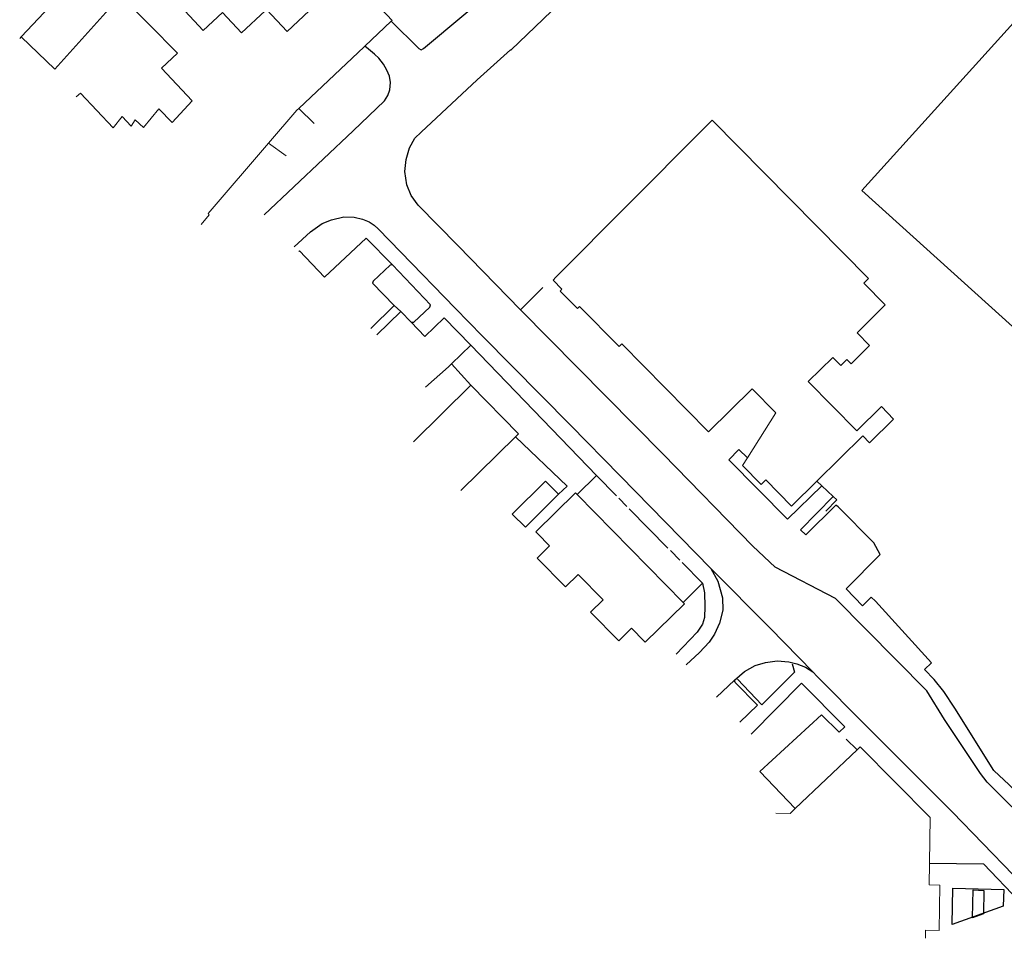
# Model space of a CAD drawing. Header units: metres. Extents: x 63969 to 66720, y 402115 to 403595.
# Tile 19 of 52: x 66160 to 66292, y 402143 to 402266. Entities that reach past the tile are written whole.
import ezdxf

# ---------------------------------------------------------------- set-up
doc = ezdxf.new("R2010")
doc.units = ezdxf.units.M
doc.layers.add('BS-BEBOUWING', color=253, linetype='CONTINUOUS', lineweight=0)
doc.layers.add('BS-RASTER', color=253, linetype='RASTER', lineweight=0)
doc.layers.add('BS-BINNENTEENLIJN-KPN', color=253, linetype='CONTINUOUS')
doc.layers.add('BS-OVERIG-KPN', color=253, linetype='CONTINUOUS')
doc.linetypes.add('RASTER', pattern='A,3,-2,[200,RASTER,S=0.75,R=0,X=0,Y=0],-2,3', length=10)

msp = doc.modelspace()

# ---------------------------------------------------------------- linework, layer by layer
at = {"layer": 'BS-BEBOUWING'}
for p, q in [((66273.24, 402242.92), (66308.99, 402282.43)), ((66232.21, 402231.28), (66251.88, 402251.02)), ((66273.24, 402242.92), (66304.67, 402214.47))]:
    msp.add_line(p, q, dxfattribs=at)
for points in [[(66167.87, 402255.48, 0), (66168.44, 402255.96, 0), (66172.82, 402251.3, 0), (66174.03, 402252.81, 0), (66175.22, 402251.54, 0), (66175.76, 402252.38, 0), (66176.9, 402251.35, 0), (66178.95, 402253.87, 0), (66180.72, 402252, 0), (66183.42, 402254.94, 0), (66179.3, 402259.32, 0), (66181.43, 402261.32, 0), (66173.85, 402269.03, 0), (66165.01, 402259.16, 0), (66160.49, 402263.49, 0), (66169.67, 402273.29, 0)], [(66204.36, 402271.95, 0), (66210.24, 402265.71, 0), (66210.12, 402265.59, 0), (66206.57, 402262.25, 0), (66206.46, 402262.15, 0), (66197.7, 402253.9, 0), (66197.47, 402253.68, 0), (66193.65, 402249.23, 0), (66185.56, 402239.81, 0), (66185.7, 402239.65, 0), (66184.61, 402238.34, 0)], [(66193.37, 402267.18, 0), (66196.15, 402264.23, 0), (66203.54, 402271.18, 0)], [(66181.83, 402267.61, 0), (66184.89, 402264.36, 0), (66187.47, 402266.78, 0), (66190.04, 402264.05, 0), (66193.19, 402267.01, 0)], [(66251.88, 402251.02, 0), (66253.18, 402252.31, 0), (66274.12, 402231.08, 0), (66273.5, 402230.47, 0), (66276.38, 402227.55, 0), (66272.6, 402223.83, 0), (66274.28, 402222.12, 0), (66271.8, 402219.67, 0), (66271.23, 402220.24, 0), (66270.4, 402219.43, 0), (66269.33, 402220.51, 0), (66266.04, 402217.27, 0), (66272.55, 402210.67, 0), (66275.85, 402213.92, 0), (66277.49, 402212.25, 0), (66274.26, 402209.07, 0), (66273.36, 402209.98, 0), (66267.21, 402203.92, 0), (66263.82, 402200.57, 0), (66260.36, 402204.08, 0), (66259.73, 402203.47, 0), (66257.24, 402206, 0), (66257.89, 402207.03, 0), (66261.68, 402213.09, 0), (66258.51, 402216.31, 0), (66252.66, 402210.54, 0), (66241.03, 402222.33, 0), (66240.67, 402221.98, 0), (66235.38, 402227.35, 0), (66235.09, 402227.06, 0), (66232.76, 402229.42, 0), (66233.01, 402229.67, 0), (66231.81, 402230.89, 0), (66232.21, 402231.28, 0)], [(66213.09, 402209.18, 0), (66220.81, 402216.78, 0), (66227.2, 402210.29, 0), (66226.79, 402209.88, 0), (66219.45, 402202.67, 0)], [(66264.31, 402160.02, 0), (66272.6, 402167.9, 0), (66273.03, 402168.31, 0), (66282.4, 402158.8, 0), (66282.3, 402152.69, 0), (66282.25, 402149.78, 0), (66283.71, 402149.75, 0), (66283.6, 402143.66, 0), (66281.78, 402143.69, 0), (66281.76, 402142.62, 0)], [(66261.71, 402159.4, 0), (66263.61, 402159.36, 0), (66264.31, 402160.02, 0)]]:
    msp.add_polyline3d(points, dxfattribs=at)
for points in [[(66228.1, 402197.73, 0), (66226.35, 402199.48, 0), (66230.81, 402203.93, 0), (66232.56, 402202.18, 0)], [(66244.04, 402182.45, 0), (66242.32, 402184.2, 0), (66240.62, 402182.52, 0), (66236.86, 402186.34, 0), (66238.55, 402188, 0), (66235.18, 402191.42, 0), (66233.48, 402189.75, 0), (66229.67, 402193.61, 0), (66231.35, 402195.26, 0), (66229.71, 402196.92, 0), (66229.51, 402197.13, 0), (66234.84, 402202.36, 0), (66235.07, 402202.14, 0), (66249.29, 402187.67, 0), (66249.46, 402187.49, 0), (66244.18, 402182.31, 0)]]:
    msp.add_polyline3d(points, close=True, dxfattribs=at)
at = {"layer": 'BS-BINNENTEENLIJN-KPN'}
msp.add_polyline3d([(66274.85, 402195.63, 0), (66270.06, 402200.48, 0)], dxfattribs=at)
at = {"layer": 'BS-OVERIG-KPN'}
for points in [[(66213.82, 402261.94, 0), (66214.14, 402261.77, 0), (66214.43, 402261.95, 0), (66225.01, 402270.8, 0), (66233.67, 402277.78, 0), (66238.84, 402281.35, 0)], [(66226.19, 402261.77, 0), (66234.83, 402270.08, 0), (66237.14, 402272, 0), (66239, 402273.51, 0), (66240.56, 402274.58, 0), (66249.13, 402280.64, 0)], [(66210.12, 402265.59, 0), (66213.82, 402261.94, 0)], [(66193.09, 402239.62, 0), (66205.01, 402250.88, 0), (66209.2, 402254.91, 0), (66209.67, 402255.65, 0), (66209.91, 402256.42, 0), (66210.02, 402257.39, 0), (66209.88, 402258.24, 0), (66209.52, 402259.02, 0), (66209.07, 402259.83, 0), (66208.46, 402260.64, 0), (66207.89, 402261.17, 0), (66207.08, 402261.87, 0), (66206.57, 402262.25, 0)], [(66219.05, 402235.52, 0), (66213.71, 402240.94, 0), (66212.79, 402242.22, 0), (66212.22, 402243.66, 0), (66211.95, 402245.46, 0), (66212.11, 402247.05, 0), (66212.54, 402248.61, 0), (66213.26, 402249.9, 0), (66214.12, 402250.7, 0), (66221.66, 402257.73, 0), (66226.13, 402261.75, 0), (66226.19, 402261.77, 0)], [(66197.11, 402235.33, 0), (66199.28, 402237.35, 0), (66200.85, 402238.49, 0), (66202.1, 402238.96, 0), (66203.74, 402239.36, 0), (66205.15, 402239.32, 0), (66206.25, 402239.07, 0), (66207.14, 402238.69, 0), (66207.81, 402238.25, 0), (66208.34, 402237.78, 0)], [(66197.71, 402234.7, 0), (66197.8, 402234.8, 0), (66201.16, 402231.27, 0), (66206.76, 402236.49, 0), (66210.27, 402232.95, 0)], [(66208.34, 402237.78, 0), (66211.38, 402234.61, 0)], [(66211.38, 402234.61, 0), (66218.68, 402227.12, 0)], [(66210.27, 402232.95, 0), (66209.98, 402232.9, 0), (66207.7, 402230.75, 0), (66207.62, 402230.47, 0), (66210.51, 402227.49, 0)], [(66212.8, 402225.26, 0), (66213.13, 402225.23, 0), (66215.28, 402227.27, 0), (66215.38, 402227.56, 0), (66210.27, 402232.95, 0)], [(66210.51, 402227.49, 0), (66207.38, 402224.38, 0)], [(66210.51, 402227.49, 0), (66211.39, 402226.67, 0)], [(66208.17, 402223.54, 0), (66211.39, 402226.67, 0)], [(66211.39, 402226.67, 0), (66212.8, 402225.26, 0)], [(66218.68, 402227.12, 0), (66222.36, 402223.38, 0)], [(66261.63, 402192.4, 0), (66258.61, 402195.21, 0), (66246.59, 402207.55, 0), (66227.44, 402226.9, 0)], [(66212.8, 402225.26, 0), (66214.61, 402223.32, 0), (66217.19, 402225.82, 0), (66220.79, 402222.15, 0)], [(66222.36, 402223.38, 0), (66234.15, 402211.41, 0), (66240.82, 402204.64, 0), (66252.96, 402192.22, 0)], [(66220.79, 402222.15, 0), (66218.18, 402219.64, 0)], [(66220.79, 402222.15, 0), (66237.63, 402204.7, 0)], [(66218.18, 402219.64, 0), (66217.79, 402219.27, 0), (66214.73, 402216.54, 0)], [(66218.18, 402219.64, 0), (66220.81, 402216.78, 0)], [(66267.88, 402203.29, 0), (66263.28, 402198.81, 0), (66255.41, 402206.78, 0), (66256.75, 402208.18, 0), (66257.89, 402207.03, 0)], [(66270.06, 402200.48, 0), (66269.74, 402200.71, 0), (66265.73, 402196.73, 0), (66265.01, 402197.39, 0), (66269.37, 402201.87, 0)], [(66268.39, 402199.9, 0), (66269.86, 402201.41, 0)], [(66275.07, 402187.82, 0), (66274.47, 402188.36, 0), (66273.34, 402187.21, 0), (66271.13, 402189.5, 0), (66275.68, 402194.08, 0), (66274.85, 402195.63, 0)], [(66252.96, 402192.22, 0), (66253.93, 402190.49, 0), (66254.53, 402188.28, 0), (66254.57, 402186.62, 0), (66254.16, 402184.86, 0), (66253.47, 402183.41, 0), (66252.74, 402182.31, 0), (66251.44, 402180.96, 0), (66249.67, 402179.29, 0)], [(66252.96, 402192.22, 0), (66260.96, 402184.21, 0), (66266.65, 402178.35, 0)], [(66306.44, 402160.6, 0), (66305.61, 402159.36, 0), (66304.74, 402158.66, 0), (66303.29, 402157.93, 0), (66301.67, 402157.33, 0), (66299.99, 402157.1, 0), (66297.93, 402157.45, 0), (66296.06, 402158.12, 0), (66294.61, 402159.04, 0), (66292.22, 402161.35, 0), (66290.05, 402163.57, 0), (66289.14, 402164.71, 0), (66284.34, 402171.94, 0), (66281.93, 402175.8, 0), (66269.69, 402188.17, 0), (66261.63, 402192.4, 0)], [(66251.85, 402190.23, 0), (66252.13, 402188.96, 0), (66252.17, 402187.1, 0), (66252.13, 402185.64, 0), (66251.85, 402184.75, 0), (66251.13, 402183.68, 0), (66248.35, 402180.7, 0)], [(66311.24, 402169.38, 0), (66310.7, 402169.32, 0), (66306.47, 402162.4, 0), (66305.89, 402162, 0), (66304.52, 402161.07, 0), (66303.27, 402160.28, 0), (66302.09, 402159.64, 0), (66300.86, 402159.2, 0), (66299.33, 402159.03, 0), (66298.09, 402159.22, 0), (66296.91, 402159.78, 0), (66295.74, 402160.62, 0), (66293, 402163.2, 0), (66290.96, 402165.11, 0), (66285.71, 402173.5, 0), (66284.24, 402175.72, 0), (66282.92, 402177.33, 0), (66281.64, 402178.68, 0), (66282.59, 402179.57, 0), (66275.07, 402187.82, 0)], [(66256.17, 402177.22, 0), (66257.51, 402178.39, 0), (66258.92, 402179.21, 0), (66260.31, 402179.6, 0), (66261.89, 402179.82, 0), (66263.43, 402179.7, 0), (66264.51, 402179.42, 0), (66265.68, 402178.97, 0), (66266.65, 402178.35, 0)], [(66263.91, 402179.42, 0), (66264.19, 402178.33, 0), (66259.81, 402173.93, 0), (66256.57, 402177.37, 0)], [(66253.74, 402174.95, 0), (66256.17, 402177.22, 0)], [(66256.88, 402171.61, 0), (66259.23, 402173.87, 0), (66256.23, 402176.91, 0), (66256.17, 402177.22, 0)], [(66266.65, 402178.35, 0), (66267.26, 402177.74, 0), (66273.58, 402171.35, 0), (66285.41, 402159.54, 0)], [(66258.37, 402170.01, 0), (66265.15, 402176.82, 0), (66270.95, 402170.97, 0), (66270.2, 402170.25, 0)], [(66285.41, 402159.54, 0), (66293.53, 402151.14, 0), (66295.37, 402149.25, 0)], [(66282.3, 402152.69, 0), (66289.55, 402152.6, 0), (66294.33, 402147.62, 0)], [(66288.06, 402145.37, 0), (66288.18, 402149.1, 0), (66289.6, 402149.04, 0), (66289.56, 402145.91, 0)]]:
    msp.add_polyline3d(points, dxfattribs=at)
for points in [[(66292.21, 402146.91, 0), (66285.36, 402144.45, 0), (66285.42, 402149.34, 0), (66292.27, 402149.16, 0)], [(66288.06, 402145.37, 0), (66288.18, 402149.1, 0), (66289.6, 402149.04, 0), (66289.56, 402145.91, 0)]]:
    msp.add_polyline3d(points, close=True, dxfattribs=at)
at = {"layer": 'BS-RASTER', "flags": 128}
for points in [[(66160.28, 402263.26), (66160.49, 402263.49)], [(66197.7, 402253.9), (66199.79, 402251.88)], [(66196, 402247.56), (66193.65, 402249.23)], [(66230.46, 402229.87), (66227.44, 402226.9), (66219.05, 402235.52)], [(66226.79, 402209.88), (66233.69, 402203.24), (66232.56, 402202.18)], [(66235.07, 402202.14), (66237.63, 402204.7), (66240.33, 402201.95)], [(66267.21, 402203.92), (66267.88, 402203.29), (66269.37, 402201.87), (66269.86, 402201.41)], [(66240.65, 402201.62), (66241.72, 402200.54)], [(66242.04, 402200.21), (66247.23, 402194.94)], [(66247.55, 402194.61), (66248.8, 402193.34)], [(66249.12, 402193.02), (66251.85, 402190.23), (66249.29, 402187.67)], [(66270.2, 402170.25), (66267.83, 402172.57), (66259.53, 402164.99), (66264.31, 402160.02)], [(66272.6, 402167.9), (66271.15, 402169.32)]]:
    msp.add_lwpolyline(points, dxfattribs=at)

doc.saveas('drawing.dxf')
